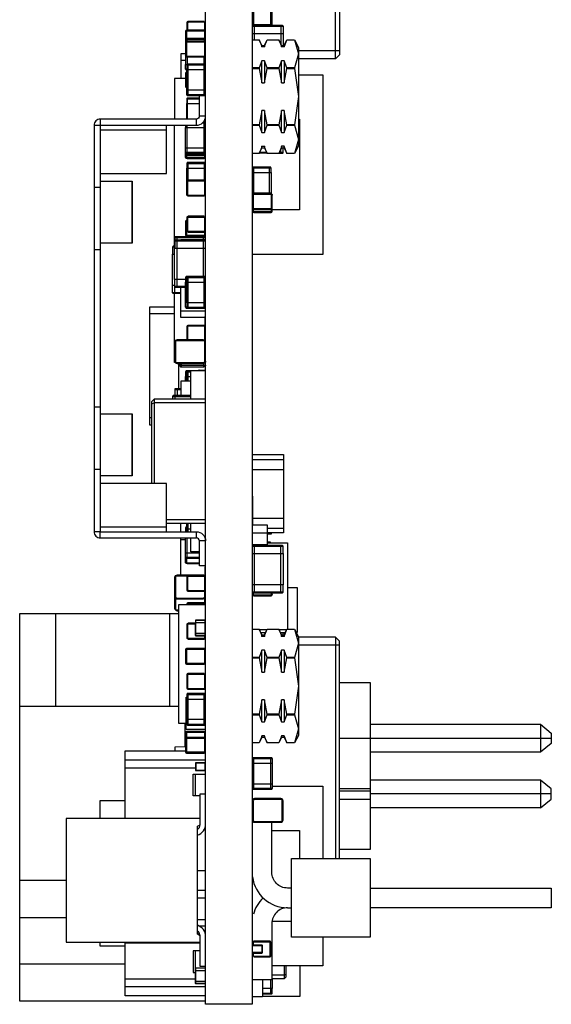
# Model space of a CAD drawing. Extents: x 11 to 146, y 7 to 201.
# Tile 1 of 27: x 12 to 29, y 7 to 39. Entities that reach past the tile are written whole.
import ezdxf

# ---------------------------------------------------------------- set-up
doc = ezdxf.new("R2010")
doc.units = 0
doc.layers.add('0_COMPONENTS', color=7, linetype='CONTINUOUS')

msp = doc.modelspace()

# ---------------------------------------------------------------- linework, layer by layer
at = {"layer": '0_COMPONENTS', "color": 8, "linetype": 'CONTINUOUS'}
for p, q in [((19.078, 38.608), (19.078, 39.034)), ((19.626, 38.608), (19.626, 39.041)), ((16.92, 38.687), (16.92, 38.457)), ((19.103, 38.144), (19.103, 38.608)), ((19.672, 38.608), (19.672, 38.641)), ((19.951, 38.608), (19.951, 38.015)), ((20.025, 38.583), (20.025, 38.354)), ((16.882, 38.407), (16.882, 38.069)), ((16.882, 38.047), (16.882, 37.64)), ((21.847, 37.788), (20.527, 37.788)), ((16.727, 37.494), (16.877, 37.494)), ((21.72, 37.534), (20.527, 37.534)), ((16.968, 36.348), (16.968, 37.364)), ((19.255, 37.238), (19.027, 37.238)), ((16.882, 37.057), (16.882, 36.65)), ((16.92, 36.373), (16.92, 36.525)), ((16.92, 36.244), (17.327, 36.244)), ((17.327, 35.69), (17.327, 36.348)), ((17.527, 36.49), (17.525, 36.49)), ((17.502, 35.569), (17.502, 35.499)), ((14.127, 35.248), (16.267, 35.248)), ((16.882, 35.39), (16.882, 35.322)), ((16.928, 34.484), (16.928, 35.39)), ((17.476, 34.484), (17.476, 35.5)), ((19.255, 35.408), (19.027, 35.408)), ((16.877, 34.661), (17.476, 34.661)), ((16.882, 34.47), (16.882, 34.661)), ((19.338, 34.662), (19.427, 34.662)), ((19.951, 34.489), (19.951, 34.612)), ((20.063, 34.662), (20.146, 34.484)), ((16.882, 34.448), (16.882, 34.37)), ((16.908, 34.484), (16.908, 34.47)), ((16.908, 34.424), (16.908, 34.37)), ((19.507, 34.489), (19.258, 34.489)), ((19.495, 34.515), (19.27, 34.515)), ((20.025, 34.515), (19.906, 34.515)), ((16.968, 33.618), (16.968, 34.19)), ((19.586, 33.188), (19.586, 34.044)), ((19.634, 34.018), (19.634, 33.866)), ((14.127, 33.39), (13.927, 33.39)), ((14.134, 31.59), (14.134, 33.59)), ((15.142, 33.59), (15.142, 31.59)), ((16.92, 33.567), (16.92, 33.16)), ((16.968, 33.59), (16.968, 33.615)), ((17.476, 33.138), (17.476, 33.112)), ((19.078, 33.157), (19.078, 33.183)), ((19.634, 33.187), (19.634, 33.205)), ((19.672, 32.73), (19.672, 33.137)), ((19.672, 32.63), (19.672, 32.708)), ((16.92, 32.407), (16.92, 32)), ((19.626, 32.61), (19.626, 32.585)), ((16.882, 32.277), (16.882, 31.87)), ((16.603, 30.164), (16.603, 31.798)), ((17.451, 31.798), (17.451, 31.694)), ((16.463, 31.468), (16.527, 31.468)), ((16.527, 31.544), (16.53, 31.544)), ((16.527, 31.434), (17.527, 31.434)), ((17.451, 31.688), (17.451, 30.514)), ((17.525, 31.494), (17.527, 31.494)), ((14.127, 31.375), (13.927, 31.375)), ((16.928, 30.514), (16.928, 30.507)), ((16.968, 29.494), (16.968, 30.514)), ((17.476, 29.494), (17.476, 30.514)), ((16.877, 30.189), (16.53, 30.189)), ((16.537, 29.969), (16.537, 30.172)), ((16.918, 30.332), (17.476, 30.332)), ((17.527, 30.418), (17.525, 30.418)), ((16.727, 29.994), (16.463, 29.994)), ((16.527, 29.309), (15.727, 29.309)), ((17.527, 29.394), (16.727, 29.394)), ((16.928, 29.498), (16.928, 29.501)), ((17.515, 28.206), (17.515, 29.222)), ((17.451, 28.472), (16.603, 28.472)), ((17.499, 28.398), (17.515, 28.398)), ((16.555, 27.789), (16.53, 27.789)), ((16.603, 27.715), (17.451, 27.715)), ((16.664, 26.898), (16.664, 27.713)), ((16.745, 27.608), (17.471, 27.608)), ((16.92, 27.444), (16.92, 27.292)), ((16.928, 27.474), (16.928, 27.463)), ((16.968, 27.15), (16.968, 27.47)), ((16.53, 26.873), (16.53, 26.678)), ((16.537, 26.678), (16.537, 26.573)), ((16.603, 26.898), (16.603, 26.678)), ((16.463, 26.653), (16.463, 26.573)), ((14.127, 26.304), (13.927, 26.304)), ((14.134, 24.09), (14.134, 26.09)), ((15.142, 26.09), (15.142, 24.09)), ((15.775, 25.959), (15.727, 25.959)), ((19.04, 24.936), (19.04, 25.952)), ((19.027, 24.613), (20.043, 24.613)), ((14.127, 24.29), (13.927, 24.29)), ((19.027, 24.295), (20.043, 24.295)), ((19.04, 23.432), (19.04, 22.504)), ((16.267, 22.687), (17.527, 22.687)), ((16.267, 22.56), (17.527, 22.56)), ((16.727, 22.29), (16.727, 22.56)), ((16.968, 22.29), (16.968, 22.56)), ((17.045, 22.29), (17.045, 22.56)), ((19.04, 22.721), (20.043, 22.721)), ((16.92, 22.29), (16.92, 22.375)), ((19.527, 22.244), (19.027, 22.244)), ((19.527, 22.403), (20.043, 22.403)), ((16.727, 20.885), (16.727, 22.024)), ((16.928, 21.428), (16.928, 22.09)), ((19.586, 21.945), (19.527, 21.945)), ((16.877, 21.605), (17.327, 21.605)), ((19.527, 21.869), (19.027, 21.869)), ((19.03, 21.719), (19.027, 21.719)), ((19.103, 20.319), (19.103, 21.843)), ((19.951, 20.319), (19.951, 21.843)), ((16.908, 21.31), (16.882, 21.31)), ((16.928, 21.265), (17.327, 21.265)), ((17.515, 19.916), (17.515, 21.152)), ((19.04, 20.026), (19.04, 21.152)), ((17.451, 20.882), (16.603, 20.882)), ((16.927, 20.857), (16.603, 20.857)), ((16.968, 20.372), (17.476, 20.372)), ((17.499, 20.199), (17.499, 20.375)), ((19.647, 20.27), (19.647, 20.319)), ((19.672, 20.27), (19.672, 20.319)), ((20.025, 20.345), (20.025, 20.573)), ((16.555, 20.199), (16.53, 20.199)), ((16.603, 20.125), (17.451, 20.125)), ((17.499, 19.992), (17.499, 20.14)), ((16.555, 19.819), (16.53, 19.819)), ((16.92, 19.947), (16.92, 19.941)), ((12.681, 19.654), (12.681, 16.654)), ((16.374, 16.654), (16.374, 19.654)), ((17.197, 19.31), (16.968, 19.31)), ((19.338, 18.966), (19.255, 19.144)), ((19.259, 19.137), (19.506, 19.137)), ((19.427, 18.966), (19.51, 19.144)), ((19.974, 18.966), (19.891, 19.144)), ((19.895, 19.137), (20.142, 19.137)), ((20.063, 18.966), (20.146, 19.144)), ((16.968, 18.832), (17.476, 18.832)), ((19.304, 19.039), (19.461, 19.039)), ((19.94, 19.039), (20.097, 19.039)), ((21.72, 18.884), (21.72, 11.754)), ((17.476, 18.523), (16.928, 18.523)), ((21.847, 18.63), (20.527, 18.63)), ((19.027, 18.22), (19.255, 18.22)), ((16.908, 18.07), (16.882, 18.07)), ((16.928, 18.025), (17.476, 18.025)), ((16.968, 17.212), (17.476, 17.212)), ((16.92, 17.044), (16.92, 16.892)), ((16.968, 16.054), (16.968, 17.07)), ((17.476, 16.054), (17.476, 17.07)), ((17.527, 16.959), (17.525, 16.959)), ((16.664, 16.654), (11.527, 16.654)), ((19.027, 16.39), (19.255, 16.39)), ((16.867, 15.358), (16.867, 16.106)), ((16.882, 15.797), (16.882, 15.629)), ((16.908, 15.797), (16.908, 15.653)), ((17.476, 15.843), (16.928, 15.843)), ((17.476, 15.653), (16.928, 15.653)), ((19.338, 15.662), (19.255, 15.484)), ((19.974, 15.662), (19.891, 15.484)), ((21.847, 15.631), (28.679, 15.631)), ((17.527, 14.925), (14.927, 14.925)), ((16.908, 15.2), (16.882, 15.2)), ((19.078, 13.987), (19.078, 15.003)), ((19.626, 13.987), (19.626, 15.003)), ((17.197, 14.671), (14.927, 14.671)), ((17.195, 13.775), (17.195, 14.475)), ((19.027, 14.089), (19.032, 14.089)), ((19.078, 14.164), (19.677, 14.164)), ((21.847, 14.015), (22.837, 14.015)), ((19.951, 13.682), (19.103, 13.682)), ((21.847, 13.939), (22.837, 13.939)), ((22.837, 13.655), (21.847, 13.655)), ((28.679, 13.835), (22.837, 13.835)), ((19.999, 13.608), (20.025, 13.608)), ((19.103, 12.925), (19.951, 12.925)), ((17.266, 11.371), (17.527, 11.371)), ((11.527, 11.054), (13.031, 11.054)), ((17.266, 10.736), (17.527, 10.736)), ((17.527, 10.475), (17.266, 10.475)), ((20.17, 10.166), (20.297, 10.166)), ((11.527, 9.854), (13.031, 9.854)), ((17.527, 9.775), (17.266, 9.775)), ((17.319, 9.579), (17.527, 9.579)), ((19.668, 9.733), (20.297, 9.733)), ((17.266, 9.325), (17.339, 9.325)), ((17.517, 9.325), (17.527, 9.325)), ((17.349, 9.025), (14.927, 9.025)), ((19.04, 8.948), (19.355, 8.948)), ((11.527, 8.354), (14.927, 8.354)), ((14.927, 7.879), (17.197, 7.879)), ((14.927, 7.625), (17.527, 7.625)), ((19.626, 7.388), (19.626, 7.842))]:
    msp.add_line(p, q, dxfattribs=at)
for points in [[(17.527, 61.054), (19.027, 61.054), (19.027, 7.054), (17.527, 7.054)], [(21.72, 45.534), (21.847, 45.407), (21.847, 37.661), (21.72, 37.534)], [(19.427, 18.966), (19.427, 18.915), (19.338, 18.915), (19.338, 18.966)], [(20.063, 18.966), (20.063, 18.915), (19.974, 18.915), (19.974, 18.966)], [(17.476, 15.155), (17.476, 15.18), (16.928, 15.18), (16.928, 15.155)], [(22.837, 11.754), (22.837, 9.214), (20.297, 9.214), (20.297, 11.754)]]:
    msp.add_lwpolyline(points, close=True, dxfattribs=at)
for points in [[(19.078, 38.641), (19.677, 38.641), (19.677, 39.302), (19.637, 39.302)], [(17.499, 38.452), (17.499, 38.687), (17.525, 38.687)], [(17.476, 38.19), (17.476, 38.098), (16.928, 38.098), (16.928, 38.19)], [(19.027, 38.354), (20.027, 38.354), (20.027, 37.966)], [(19.427, 37.966), (19.427, 37.915), (19.338, 37.915), (19.338, 37.966), (19.255, 38.144)], [(19.338, 37.966), (19.427, 37.966), (19.51, 38.144)], [(20.063, 37.966), (20.063, 37.915), (19.974, 37.915), (19.974, 37.966), (19.891, 38.144)], [(19.974, 37.966), (20.063, 37.966), (20.146, 38.144)], [(20.389, 38.144), (20.527, 37.904), (20.527, 34.724), (20.389, 34.484)], [(16.877, 37.694), (16.727, 37.694), (16.727, 36.899)], [(17.476, 36.348), (17.476, 37.59), (16.928, 37.59), (16.928, 37.357)], [(19.027, 37.22), (19.255, 37.22), (19.338, 36.762), (19.338, 37.467)], [(19.427, 37.467), (19.338, 37.467), (19.255, 37.238), (19.255, 37.22)], [(19.891, 37.238), (19.51, 37.238), (19.427, 37.467), (19.427, 36.762)], [(19.51, 37.22), (19.891, 37.22), (19.974, 36.762), (19.974, 37.467)], [(20.063, 37.467), (19.974, 37.467), (19.891, 37.238), (19.891, 37.22)], [(20.389, 37.238), (20.146, 37.238), (20.063, 37.467), (20.063, 36.762)], [(16.92, 37.199), (16.882, 37.199), (16.882, 37.351)], [(17.476, 36.525), (16.918, 36.525), (16.918, 37.186), (17.476, 37.186)], [(19.338, 36.762), (19.427, 36.762), (19.51, 37.22), (19.51, 37.238)], [(19.974, 36.762), (20.063, 36.762), (20.146, 37.22), (20.146, 37.238)], [(20.146, 37.22), (20.389, 37.22), (20.527, 36.314), (20.389, 35.408), (20.389, 35.39)], [(16.877, 36.899), (16.527, 36.899), (16.527, 35.59)], [(20.527, 37.019), (21.313, 37.019), (21.313, 31.228), (19.027, 31.228)], [(16.943, 35.59), (16.943, 36.244), (16.945, 36.269), (16.946, 36.27), (16.944, 36.27)], [(16.918, 35.59), (16.918, 36.092), (17.327, 36.092)], [(19.027, 35.39), (19.255, 35.39), (19.338, 35.161), (19.338, 35.866)], [(19.427, 35.866), (19.338, 35.866), (19.255, 35.408), (19.255, 35.39)], [(19.891, 35.408), (19.51, 35.408), (19.427, 35.866), (19.427, 35.161)], [(19.51, 35.39), (19.891, 35.39), (19.974, 35.161), (19.974, 35.866)], [(20.527, 35.584), (20.551, 35.584), (20.551, 32.663), (19.677, 32.663)], [(20.063, 35.866), (19.974, 35.866), (19.891, 35.408), (19.891, 35.39)], [(20.389, 35.408), (20.146, 35.408), (20.063, 35.866), (20.063, 35.161)], [(14.127, 33.84), (16.267, 33.84), (16.267, 35.39)], [(16.882, 30.418), (16.527, 30.418), (16.527, 35.39)], [(19.338, 35.161), (19.427, 35.161), (19.51, 35.39), (19.51, 35.408)], [(19.974, 35.161), (20.063, 35.161), (20.146, 35.39), (20.146, 35.408)], [(19.255, 34.484), (19.338, 34.662), (19.338, 34.713), (19.427, 34.713), (19.427, 34.662), (19.51, 34.484)], [(19.974, 34.662), (20.063, 34.662), (20.063, 34.713), (19.974, 34.713), (19.974, 34.662), (19.891, 34.484)], [(19.078, 33.866), (19.637, 33.866), (19.637, 33.205), (19.078, 33.205)], [(14.131, 33.59), (15.156, 33.59), (15.156, 31.59), (14.131, 31.59)], [(17.525, 33.16), (17.499, 33.16), (17.499, 33.567), (17.525, 33.567)], [(17.527, 31.694), (16.727, 31.694), (16.727, 31.688)], [(16.53, 30.223), (16.46, 30.223), (16.46, 31.239), (16.527, 31.239)], [(16.921, 30.488), (16.882, 30.488), (16.882, 30.336)], [(17.515, 29.194), (16.727, 29.194), (16.727, 30.164)], [(16.918, 29.675), (16.877, 29.675), (16.877, 30.336), (16.92, 30.336)], [(17.476, 29.671), (16.918, 29.671), (16.918, 30.336)], [(16.539, 27.749), (16.527, 27.749), (16.527, 29.969)], [(15.775, 25.729), (15.727, 25.729), (15.727, 29.539), (16.527, 29.539)], [(16.92, 29.523), (16.882, 29.523), (16.882, 29.675)], [(17.476, 28.91), (17.476, 28.935), (16.968, 28.935)], [(17.515, 28.48), (17.499, 28.48), (17.499, 28.887), (17.515, 28.887)], [(16.921, 27.448), (16.882, 27.448), (16.882, 27.296)], [(17.045, 26.573), (17.045, 27.487), (17.527, 27.487)], [(17.313, 27.499), (17.314, 27.499), (17.512, 27.499), (17.515, 27.487)], [(16.74, 26.678), (16.74, 27.15), (17.045, 27.15)], [(16.877, 27.15), (16.877, 27.296), (16.92, 27.296)], [(16.918, 27.15), (16.918, 27.292), (17.045, 27.292)], [(15.876, 26.573), (15.775, 26.471), (15.775, 23.84)], [(17.527, 26.446), (15.876, 26.446), (15.775, 26.404)], [(15.876, 23.84), (15.876, 26.573), (17.527, 26.573)], [(14.131, 26.09), (15.156, 26.09), (15.156, 24.09), (14.131, 24.09)], [(19.027, 24.778), (20.043, 24.778), (20.043, 22.249), (19.527, 22.249)], [(16.267, 22.431), (16.267, 23.84), (14.127, 23.84)], [(17.045, 22.375), (16.918, 22.375), (16.918, 22.56)], [(14.127, 22.09), (14.127, 22.29), (13.927, 22.29)], [(16.267, 22.29), (16.267, 22.431), (14.127, 22.431)], [(16.918, 22.418), (16.882, 22.418), (16.882, 22.29)], [(19.527, 21.843), (19.527, 22.504), (19.027, 22.504)], [(19.637, 22.249), (19.637, 22.208), (19.527, 22.208)], [(16.877, 22.024), (16.727, 22.024), (16.727, 22.09)], [(17.327, 21.645), (17.045, 21.645), (17.045, 22.09)], [(19.527, 21.931), (20.17, 21.931), (20.17, 19.144)], [(19.602, 21.945), (19.611, 21.945), (19.611, 21.941)], [(19.027, 21.589), (20.027, 21.589), (20.027, 20.573), (19.04, 20.573)], [(17.515, 20.42), (17.499, 20.42), (17.499, 20.827), (17.515, 20.827)], [(19.058, 20.319), (19.058, 20.27), (19.04, 20.27)], [(20.17, 20.489), (20.477, 20.489), (20.477, 19.039), (20.449, 19.039)], [(19.078, 20.25), (19.078, 20.225), (19.626, 20.225)], [(16.603, 19.771), (16.603, 19.745), (16.664, 19.745)], [(16.897, 16.106), (16.664, 16.106), (16.664, 19.941), (17.515, 19.941)], [(17.499, 19.941), (17.499, 19.947), (17.515, 19.947)], [(17.527, 7.154), (11.527, 7.154), (11.527, 19.654), (16.664, 19.654)], [(17.515, 19.007), (17.197, 19.007), (17.197, 19.363), (17.515, 19.363)], [(17.525, 19.429), (17.2, 19.429), (17.2, 19.363)], [(20.389, 19.144), (20.527, 18.904), (20.527, 15.724), (20.389, 15.484)], [(17.525, 18.941), (17.2, 18.941), (17.2, 19.007)], [(21.847, 11.754), (21.847, 18.757), (21.72, 18.884), (20.527, 18.884)], [(19.338, 17.762), (19.338, 18.467), (19.255, 18.238), (19.027, 18.238)], [(19.51, 18.22), (19.51, 18.238), (19.427, 18.467), (19.338, 18.467)], [(19.427, 18.467), (19.427, 17.762), (19.51, 18.22), (19.891, 18.22)], [(19.974, 17.762), (19.974, 18.467), (19.891, 18.238), (19.51, 18.238)], [(20.146, 18.22), (20.146, 18.238), (20.063, 18.467), (19.974, 18.467)], [(20.063, 18.467), (20.063, 17.762), (20.146, 18.22), (20.389, 18.22)], [(19.255, 18.238), (19.255, 18.22), (19.338, 17.762), (19.427, 17.762)], [(19.891, 18.238), (19.891, 18.22), (19.974, 17.762), (20.063, 17.762)], [(20.389, 18.238), (20.389, 18.22), (20.527, 17.314), (20.389, 16.408), (20.146, 16.408)], [(21.847, 17.427), (22.837, 17.427), (22.837, 12.039), (21.847, 12.039)], [(17.527, 15.909), (16.897, 15.909), (16.897, 16.959), (16.92, 16.959)], [(17.476, 16.231), (16.918, 16.231), (16.918, 16.892), (17.476, 16.892)], [(19.338, 16.161), (19.338, 16.866), (19.255, 16.408), (19.027, 16.408)], [(19.51, 16.39), (19.51, 16.408), (19.427, 16.866), (19.338, 16.866)], [(19.427, 16.866), (19.427, 16.161), (19.51, 16.39), (19.891, 16.39)], [(19.974, 16.161), (19.974, 16.866), (19.891, 16.408), (19.51, 16.408)], [(20.146, 16.39), (20.146, 16.408), (20.063, 16.866), (19.974, 16.866)], [(20.063, 16.866), (20.063, 16.161), (20.146, 16.39), (20.389, 16.39)], [(19.255, 16.408), (19.255, 16.39), (19.338, 16.161), (19.427, 16.161)], [(19.891, 16.408), (19.891, 16.39), (19.974, 16.161), (20.063, 16.161)], [(22.837, 16.08), (28.329, 16.08), (28.679, 15.797), (28.679, 15.465), (28.329, 15.182)], [(28.329, 16.08), (28.329, 15.182), (22.837, 15.182)], [(19.427, 15.662), (19.427, 15.713), (19.338, 15.713), (19.338, 15.662), (19.427, 15.662), (19.51, 15.484)], [(20.063, 15.662), (20.063, 15.713), (19.974, 15.713), (19.974, 15.662), (20.063, 15.662), (20.146, 15.484)], [(16.877, 15.359), (16.537, 15.341), (16.537, 15.225)], [(14.927, 13.048), (14.927, 15.225), (16.877, 15.225)], [(17.515, 14.828), (17.2, 14.828), (17.2, 14.599), (17.515, 14.599)], [(17.349, 13.775), (17.127, 13.775), (17.127, 14.475), (17.527, 14.475)], [(28.329, 14.284), (28.329, 13.386), (22.837, 13.386)], [(28.329, 13.386), (28.679, 13.669), (28.679, 14.001), (28.329, 14.284), (22.837, 14.284)], [(17.527, 8.272), (17.349, 8.272), (17.349, 9.265), (17.266, 9.314), (17.266, 12.793), (17.349, 12.842), (17.349, 13.835), (17.527, 13.835)], [(14.127, 13.048), (14.127, 13.625), (14.927, 13.625)], [(17.349, 13.048), (13.031, 13.048), (13.031, 9.06), (17.349, 9.06)], [(19.662, 12.654), (20.551, 12.654), (20.551, 11.754)], [(22.837, 10.801), (28.679, 10.801), (28.679, 10.166), (22.837, 10.166)], [(21.313, 9.214), (21.313, 8.298), (19.662, 8.298)], [(14.927, 8.925), (14.127, 8.925), (14.127, 9.06)], [(17.527, 7.325), (14.927, 7.325), (14.927, 9.06)], [(17.349, 8.775), (17.127, 8.775), (17.127, 8.075), (17.196, 8.075), (17.195, 8.775)], [(19.055, 8.707), (19.055, 8.63), (19.03, 8.63)], [(19.078, 8.608), (19.078, 8.582), (19.586, 8.582)], [(20.567, 8.298), (20.567, 7.304), (19.365, 7.304)], [(20.064, 8.298), (20.064, 7.874), (19.662, 7.874)], [(20.064, 7.874), (20.127, 7.937), (20.127, 8.298)], [(17.515, 7.793), (17.197, 7.793), (17.197, 8.148), (17.515, 8.148)], [(17.525, 8.214), (17.2, 8.214), (17.2, 8.148)], [(19.662, 8.001), (20.064, 8.001), (20.127, 8.027)], [(17.525, 7.727), (17.2, 7.727), (17.2, 7.793)], [(19.365, 7.842), (19.365, 7.295), (19.027, 7.295)], [(19.677, 7.874), (19.677, 7.565), (19.365, 7.565)], [(19.365, 7.413), (19.672, 7.413), (19.672, 7.565)]]:
    msp.add_lwpolyline(points, dxfattribs=at)
for points in [[(17.476, 38.738), (16.968, 38.738, 0.414214), (16.918, 38.687), (16.918, 38.457)], [(16.968, 38.735, 0.414214), (16.92, 38.687), (16.946, 38.687), (16.946, 38.458)], [(17.499, 38.687, 0.414214), (17.476, 38.71), (17.476, 38.735), (16.968, 38.735), (16.968, 38.71)], [(17.476, 38.458), (16.928, 38.458, 0.414214), (16.877, 38.407), (16.877, 37.351), (16.924, 37.351)], [(16.928, 38.453, 0.414214), (16.882, 38.407), (16.908, 38.407)], [(17.476, 38.427), (16.928, 38.427, 0.414214), (16.908, 38.407), (16.908, 38.19)], [(17.497, 38.407, 0.414214), (17.476, 38.427), (17.476, 38.453), (16.928, 38.453), (16.928, 38.427)], [(17.476, 38.71), (16.968, 38.71, 0.414214), (16.946, 38.687)], [(17.497, 38.19), (17.497, 38.407), (17.522, 38.407, 0.414214), (17.476, 38.453)], [(16.928, 38.093, 0.414214), (16.882, 38.047), (16.908, 38.047)], [(17.497, 38.047, 0.414214), (17.476, 38.067), (17.476, 38.093), (16.928, 38.093), (16.928, 38.067)], [(17.476, 37.595, 0.414214), (17.522, 37.64), (17.497, 37.64), (17.497, 38.047), (17.522, 38.047, 0.414214), (17.476, 38.093)], [(19.027, 38.144), (19.255, 38.144), (19.324, 37.965), (19.325, 37.962, -0.011079), (19.338, 37.915)], [(19.427, 37.915, -0.011245), (19.44, 37.962), (19.441, 37.965), (19.51, 38.144), (19.891, 38.144), (19.96, 37.965), (19.961, 37.962, -0.011079), (19.974, 37.915)], [(20.063, 37.915, -0.011245), (20.076, 37.962), (20.077, 37.965), (20.146, 38.144), (20.389, 38.144), (20.527, 37.691), (20.389, 37.238), (20.389, 37.22)], [(17.476, 38.067), (16.928, 38.067, 0.414214), (16.908, 38.047), (16.908, 37.64)], [(16.928, 37.595, -0.414214), (16.882, 37.64), (16.908, 37.64, 0.414214), (16.928, 37.62), (16.928, 37.595), (17.476, 37.595), (17.476, 37.62)], [(16.928, 37.62), (17.476, 37.62, 0.414214), (17.497, 37.64)], [(16.882, 37.199, 0.414214), (16.908, 37.174), (16.918, 37.174)], [(16.92, 37.338), (17.525, 37.338, 0.414214), (17.499, 37.364), (16.946, 37.364, 0.414214), (16.92, 37.338), (16.92, 37.186)], [(16.918, 37.107, 0.355002), (16.877, 37.057), (16.877, 36.65, 0.355002), (16.918, 36.601)], [(16.918, 37.101, 0.348477), (16.882, 37.057), (16.908, 37.057)], [(16.918, 37.074, 0.26422), (16.908, 37.057), (16.908, 36.65)], [(16.918, 36.633, -0.26422), (16.908, 36.65), (16.882, 36.65, 0.348477), (16.918, 36.606)], [(17.327, 36.27), (16.946, 36.27, 0.414214), (16.92, 36.244), (16.92, 36.092)], [(17.227, 35.39), (17.227, 35.59), (14.127, 35.59, 0.414214), (13.927, 35.39), (17.227, 35.39, 0.414214), (17.527, 35.69), (17.327, 35.69, -0.414214), (17.227, 35.59)], [(14.127, 35.59), (14.127, 22.29), (17.227, 22.29, -0.414214), (17.527, 21.99), (17.327, 21.99)], [(13.927, 35.39), (13.927, 22.29, 0.414214), (14.127, 22.09), (17.227, 22.09)], [(17.476, 34.32), (16.928, 34.32, -0.414214), (16.877, 34.37), (16.877, 35.322), (17.476, 35.322)], [(17.436, 35.474), (17.522, 35.474, 0.414214), (17.497, 35.5), (17.459, 35.5)], [(20.146, 35.39), (20.389, 35.39), (20.527, 34.937), (20.389, 34.484), (20.146, 34.484), (20.077, 34.662), (20.076, 34.666, -0.011079), (20.063, 34.713)], [(19.338, 34.713, -0.011245), (19.325, 34.666), (19.324, 34.662), (19.255, 34.484), (19.027, 34.484)], [(19.974, 34.713, -0.011245), (19.961, 34.666), (19.96, 34.662), (19.891, 34.484), (19.51, 34.484), (19.441, 34.662), (19.44, 34.666, -0.011079), (19.427, 34.713)], [(19.894, 34.489), (19.999, 34.489, 0.414214), (20.025, 34.515), (20.025, 34.662)], [(16.877, 34.47, 0.414214), (16.928, 34.42), (17.476, 34.42)], [(16.928, 34.425, -0.414214), (16.882, 34.47), (16.908, 34.47, 0.414214), (16.928, 34.45), (16.928, 34.425), (17.476, 34.425), (17.476, 34.45)], [(16.928, 34.35, -0.414214), (16.908, 34.37), (16.882, 34.37, 0.414214), (16.928, 34.325), (16.928, 34.35), (17.476, 34.35), (17.476, 34.325)], [(16.928, 34.45), (17.476, 34.45, 0.414214), (17.497, 34.47)], [(16.928, 34.325), (17.476, 34.325, 0.414214), (17.522, 34.37), (17.497, 34.37), (17.497, 34.424)], [(17.476, 34.425, 0.414214), (17.522, 34.47), (17.497, 34.47), (17.497, 34.484)], [(17.476, 34.19), (17.476, 33.618), (16.968, 33.618, 0.414214), (16.918, 33.567)], [(17.476, 33.11), (16.968, 33.11, -0.414214), (16.918, 33.16), (16.918, 34.012), (17.476, 34.012)], [(16.92, 34.164), (17.525, 34.164, 0.414214), (17.499, 34.19), (16.946, 34.19, 0.414214), (16.92, 34.164), (16.92, 34.012)], [(19.078, 32.58), (19.626, 32.58, 0.414214), (19.677, 32.63), (19.677, 33.137, 0.414214), (19.626, 33.188), (19.078, 33.188), (19.078, 34.044)], [(17.499, 33.567, 0.414214), (17.476, 33.59), (17.476, 33.615), (16.968, 33.615, 0.414214), (16.92, 33.567), (16.946, 33.567), (16.946, 33.16), (16.92, 33.16, 0.414214), (16.968, 33.112), (16.968, 33.138, -0.414214), (16.946, 33.16)], [(17.476, 33.59), (16.968, 33.59, 0.414214), (16.946, 33.567)], [(16.968, 33.138), (17.476, 33.138, 0.414214), (17.499, 33.16)], [(16.968, 33.112), (17.476, 33.112, 0.392471), (17.525, 33.157)], [(19.626, 33.183), (19.078, 33.183, 0.414214), (19.032, 33.137), (19.058, 33.137), (19.058, 32.73), (19.032, 32.73, 0.414214), (19.078, 32.685), (19.078, 32.71), (19.626, 32.71), (19.626, 32.685)], [(19.626, 33.157), (19.078, 33.157, 0.414214), (19.058, 33.137)], [(19.626, 32.71, 0.414214), (19.647, 32.73), (19.647, 33.137)], [(19.078, 32.68), (19.626, 32.68, 0.414214), (19.677, 32.73)], [(19.078, 32.685), (19.626, 32.685, 0.414214), (19.672, 32.73), (19.647, 32.73)], [(17.476, 32.458), (16.968, 32.458, 0.414214), (16.918, 32.407), (16.918, 32, 0.414214), (16.968, 31.95), (17.476, 31.95)], [(16.968, 32.455), (16.968, 32.43), (17.476, 32.43), (17.476, 32.455), (16.968, 32.455, 0.414214), (16.92, 32.407), (16.946, 32.407), (16.946, 32), (16.92, 32, 0.414214), (16.968, 31.952), (16.968, 31.978), (17.476, 31.978), (17.476, 31.952)], [(16.968, 31.952), (17.476, 31.952, 0.414214), (17.525, 32), (17.499, 32), (17.499, 32.407), (17.525, 32.407)], [(19.058, 32.684), (19.058, 32.63), (19.032, 32.63, 0.414214), (19.078, 32.585), (19.078, 32.61, -0.414214), (19.058, 32.63)], [(19.078, 32.61), (19.626, 32.61, 0.414214), (19.647, 32.63), (19.647, 32.684)], [(19.078, 32.585), (19.626, 32.585, 0.414214), (19.672, 32.63), (19.647, 32.63)], [(16.918, 32.327, 0.355002), (16.877, 32.277), (16.877, 31.87, 0.414214), (16.928, 31.82), (17.476, 31.82)], [(16.918, 32.321, 0.348477), (16.882, 32.277), (16.908, 32.277)], [(16.918, 32.294, 0.26422), (16.908, 32.277), (16.908, 31.87)], [(16.53, 31.773), (17.525, 31.773, 0.414214), (17.499, 31.798), (16.555, 31.798, 0.414214), (16.53, 31.773), (16.53, 31.434)], [(16.928, 31.85, -0.414214), (16.908, 31.87), (16.882, 31.87, 0.414214), (16.928, 31.825), (16.928, 31.85), (17.476, 31.85), (17.476, 31.825)], [(16.928, 31.825), (17.476, 31.825, 0.414214), (17.522, 31.87), (17.497, 31.87), (17.497, 31.954)], [(16.527, 31.493), (16.488, 31.493, 0.414214), (16.463, 31.468), (16.463, 31.239)], [(17.524, 30.488), (17.525, 30.488, 0.414214), (17.499, 30.514), (16.908, 30.514, 0.414214), (16.882, 30.488)], [(16.946, 30.514, 0.414214), (16.92, 30.488), (16.92, 30.332)], [(16.727, 29.969), (16.488, 29.969, -0.414214), (16.463, 29.994), (16.463, 30.223)], [(16.877, 30.164), (16.555, 30.164, -0.414214), (16.53, 30.189), (16.53, 30.418)], [(16.882, 29.523, 0.414214), (16.908, 29.498), (16.932, 29.498)], [(16.92, 29.671), (16.92, 29.519, 0.414214), (16.946, 29.494), (17.499, 29.494, 0.414214), (17.525, 29.519), (16.92, 29.519)], [(17.476, 28.938), (16.968, 28.938, 0.414214), (16.918, 28.887), (16.918, 28.48, 0.028654), (16.918, 28.475)], [(16.946, 28.887, -0.414214), (16.968, 28.91), (16.968, 28.935, 0.414214), (16.92, 28.887), (16.946, 28.887), (16.946, 28.48), (16.92, 28.48)], [(16.92, 28.887), (16.92, 28.48, 0.030147), (16.921, 28.475)], [(17.499, 28.887, 0.414214), (17.476, 28.91), (16.968, 28.91)], [(17.515, 28.441, 0.251567), (17.451, 28.475), (16.603, 28.475, 0.414214), (16.527, 28.398)], [(16.53, 28.398), (16.53, 27.789, 0.414214), (16.603, 27.715), (16.603, 27.741)], [(16.555, 28.398), (16.555, 27.789, 0.414214), (16.603, 27.741), (17.451, 27.741)], [(17.499, 27.789), (17.499, 28.398, 0.414214), (17.451, 28.447), (16.603, 28.447)], [(17.515, 28.436, 0.265957), (17.451, 28.472), (17.451, 28.447)], [(16.527, 27.789, 0.414214), (16.603, 27.713), (17.451, 27.713, 0.414214), (17.527, 27.789)], [(16.689, 27.713), (16.689, 27.653, 0.414214), (16.74, 27.603), (17.476, 27.603)], [(16.694, 27.713), (16.694, 27.659), (17.522, 27.659, -0.414214), (17.471, 27.608), (17.471, 27.715)], [(16.694, 27.659, 0.414214), (16.745, 27.608), (16.745, 27.713)], [(17.045, 27.474), (16.908, 27.474, 0.414214), (16.882, 27.448)], [(17.045, 27.47), (16.946, 27.47, 0.414214), (16.92, 27.444), (17.045, 27.444)], [(17.311, 27.487), (17.314, 27.499, 0.392203), (17.301, 27.487)], [(17.045, 26.678), (16.488, 26.678, 0.414214), (16.463, 26.653), (17.045, 26.653)], [(16.74, 26.898), (16.555, 26.898, 0.414214), (16.53, 26.873), (16.74, 26.873)], [(16.918, 22.444), (16.908, 22.444, 0.414214), (16.882, 22.418)], [(17.527, 21.19), (17.327, 21.19), (17.327, 21.99, 0.414214), (17.227, 22.09), (17.227, 22.29)], [(17.327, 21.26), (16.928, 21.26, -0.414214), (16.877, 21.31), (16.877, 22.09)], [(19.635, 21.931, 0.318575), (19.611, 21.948), (19.527, 21.948)], [(19.62, 21.931, 0.201207), (19.586, 21.945), (19.586, 21.931)], [(16.928, 21.29), (16.928, 21.265, -0.414214), (16.882, 21.31), (16.882, 21.605)], [(20.025, 21.589), (20.025, 21.818, 0.414214), (19.999, 21.843), (19.055, 21.843, 0.414214), (19.03, 21.818), (20.025, 21.818)], [(17.327, 21.453), (16.882, 21.453, 0.414214), (16.908, 21.428)], [(17.327, 21.428), (16.908, 21.428), (16.908, 21.31, 0.414214), (16.928, 21.29), (17.327, 21.29)], [(17.484, 20.877, 0.1131), (17.451, 20.885), (16.603, 20.885, 0.414214), (16.527, 20.808), (16.527, 19.819, 0.414214), (16.603, 19.743), (16.664, 19.743)], [(16.53, 20.808), (16.53, 20.199, 0.414214), (16.603, 20.125), (16.603, 20.151), (17.451, 20.151), (17.451, 20.125, 0.265957), (17.515, 20.162)], [(16.555, 20.808), (16.555, 20.199, 0.414214), (16.603, 20.151)], [(17.451, 20.878), (17.451, 20.882, -0.087226), (17.476, 20.878), (16.968, 20.878, 0.414214), (16.918, 20.827), (16.918, 20.42, 0.414214), (16.968, 20.37), (17.476, 20.37)], [(16.968, 20.875), (17.476, 20.875), (17.476, 20.85), (16.968, 20.85), (16.968, 20.875, 0.414214), (16.92, 20.827), (16.946, 20.827), (16.946, 20.42), (16.92, 20.42)], [(16.92, 20.827), (16.92, 20.42, 0.414214), (16.968, 20.372), (16.968, 20.398)], [(16.946, 20.42, 0.414214), (16.968, 20.398), (17.476, 20.398)], [(17.499, 20.42, -0.414214), (17.476, 20.398), (17.476, 20.372, 0.231632), (17.515, 20.391)], [(19.04, 20.324, 0.162417), (19.055, 20.319), (19.999, 20.319, 0.414214), (20.025, 20.345), (19.04, 20.345)], [(19.078, 20.22), (19.626, 20.22, 0.414214), (19.677, 20.27), (19.677, 20.319)], [(16.527, 20.199, 0.414214), (16.603, 20.123), (17.451, 20.123, 0.251567), (17.515, 20.157)], [(16.53, 20.18), (16.53, 19.819, 0.414214), (16.603, 19.745)], [(16.555, 20.14), (16.555, 19.819, 0.414214), (16.603, 19.771), (16.664, 19.771)], [(17.476, 19.998), (16.968, 19.998, 0.414214), (16.918, 19.947), (16.918, 19.941)], [(17.451, 20.151, 0.414214), (17.499, 20.199), (17.515, 20.199)], [(19.058, 20.27, 0.414214), (19.078, 20.25), (19.626, 20.25)], [(16.968, 19.995, 0.414214), (16.92, 19.947), (16.946, 19.947), (16.946, 19.941)], [(17.476, 19.97), (17.476, 19.995), (16.968, 19.995), (16.968, 19.97, 0.414214), (16.946, 19.947)], [(17.499, 19.947, 0.414214), (17.476, 19.97), (16.968, 19.97)], [(17.21, 18.931), (17.21, 19.439, 0.414214), (17.2, 19.429)], [(17.2, 18.941, 0.414214), (17.21, 18.931), (17.515, 18.931), (17.515, 19.439), (17.21, 19.439)], [(17.197, 19.338), (16.968, 19.338, 0.414214), (16.918, 19.287), (16.918, 18.88, 0.414214), (16.968, 18.83), (17.476, 18.83)], [(16.968, 19.335, 0.414214), (16.92, 19.287), (16.946, 19.287), (16.946, 18.88), (16.92, 18.88)], [(16.92, 19.287), (16.92, 18.88, 0.414214), (16.968, 18.832), (16.968, 18.858)], [(17.197, 19.335), (16.968, 19.335), (16.968, 19.31, 0.414214), (16.946, 19.287)], [(19.027, 19.144), (19.255, 19.144), (19.324, 18.965), (19.325, 18.962, -0.011079), (19.338, 18.915)], [(19.427, 18.915, -0.011245), (19.44, 18.962), (19.441, 18.965), (19.51, 19.144), (19.891, 19.144), (19.96, 18.965), (19.961, 18.962, -0.011079), (19.974, 18.915)], [(20.063, 18.915, -0.011245), (20.076, 18.962), (20.077, 18.965), (20.146, 19.144), (20.389, 19.144), (20.527, 18.691), (20.389, 18.238), (20.146, 18.238)], [(16.946, 18.88, 0.414214), (16.968, 18.858), (17.476, 18.858)], [(17.499, 18.88, -0.414214), (17.476, 18.858), (17.476, 18.832, 0.414214), (17.525, 18.88), (17.499, 18.88), (17.499, 18.931)], [(17.476, 18.528), (16.928, 18.528, 0.414214), (16.877, 18.477), (16.877, 18.07, 0.414214), (16.928, 18.02), (17.476, 18.02)], [(16.882, 18.477), (16.882, 18.07, 0.414214), (16.928, 18.025), (16.928, 18.05), (17.476, 18.05), (17.476, 18.025, 0.414214), (17.522, 18.07), (17.497, 18.07), (17.497, 18.477), (17.522, 18.477, 0.414214), (17.476, 18.523), (17.476, 18.497)], [(16.908, 18.477), (16.908, 18.07, 0.414214), (16.928, 18.05)], [(17.497, 18.477, 0.414214), (17.476, 18.497), (16.928, 18.497)], [(17.476, 17.718), (16.968, 17.718, 0.414214), (16.918, 17.667), (16.918, 17.26, 0.414214), (16.968, 17.21), (17.476, 17.21)], [(16.968, 17.715), (17.476, 17.715), (17.476, 17.69), (16.968, 17.69), (16.968, 17.715, 0.414214), (16.92, 17.667), (16.946, 17.667), (16.946, 17.26), (16.92, 17.26)], [(16.92, 17.667), (16.92, 17.26, 0.414214), (16.968, 17.212), (16.968, 17.238), (17.476, 17.238), (17.476, 17.212, 0.414214), (17.525, 17.26), (17.499, 17.26), (17.499, 17.667), (17.525, 17.667)], [(16.92, 16.231), (16.92, 16.079, 0.414214), (16.946, 16.054), (17.499, 16.054, 0.414214), (17.525, 16.079), (16.92, 16.079)], [(20.389, 16.408), (20.389, 16.39), (20.527, 15.937), (20.389, 15.484), (20.146, 15.484), (20.077, 15.662), (20.076, 15.666, -0.011079), (20.063, 15.713)], [(17.48, 15.847, 0.018875), (17.476, 15.848), (16.928, 15.848, 0.414214), (16.877, 15.797), (16.877, 15.2, 0.414214), (16.928, 15.15), (17.476, 15.15)], [(17.476, 15.658), (16.928, 15.658, 0.414214), (16.877, 15.607)], [(16.882, 15.607), (16.882, 15.2, 0.414214), (16.928, 15.155)], [(16.908, 15.607), (16.908, 15.2, 0.414214), (16.928, 15.18)], [(17.497, 15.797, 0.414214), (17.476, 15.817), (16.928, 15.817)], [(17.497, 15.607, 0.414214), (17.476, 15.627), (16.928, 15.627)], [(17.497, 15.653), (17.497, 15.797), (17.522, 15.797, 0.414214), (17.476, 15.843), (17.476, 15.817)], [(17.476, 15.155, 0.414214), (17.522, 15.2), (17.497, 15.2), (17.497, 15.607), (17.522, 15.607, 0.414214), (17.476, 15.653), (17.476, 15.627)], [(19.338, 15.713, -0.011245), (19.325, 15.666), (19.324, 15.662), (19.255, 15.484), (19.027, 15.484)], [(19.974, 15.713, -0.011245), (19.961, 15.666), (19.96, 15.662), (19.891, 15.484), (19.51, 15.484), (19.441, 15.662), (19.44, 15.666, -0.011079), (19.427, 15.713)], [(19.672, 14.977, 0.414214), (19.647, 15.003), (19.058, 15.003, 0.414214), (19.032, 14.977), (19.672, 14.977), (19.672, 14.825)], [(17.515, 14.841), (17.21, 14.841, 0.414214), (17.197, 14.828), (17.197, 14.599, 0.414214), (17.21, 14.587), (17.515, 14.587)], [(17.2, 14.599, 0.414214), (17.21, 14.589), (17.515, 14.589), (17.515, 14.838), (17.21, 14.838), (17.21, 14.589)], [(19.078, 14.825), (19.677, 14.825), (19.677, 14.11, -0.113194), (19.672, 14.088), (21.313, 14.089), (21.313, 11.754)], [(19.672, 14.164), (19.672, 14.012), (19.032, 14.012, 0.414214), (19.058, 13.987), (19.647, 13.987, 0.414214), (19.672, 14.012)], [(19.027, 12.999, 0.414214), (19.103, 12.923), (19.951, 12.923, 0.414214), (20.027, 12.999), (20.027, 13.608, 0.414214), (19.951, 13.685), (19.103, 13.685, 0.414214), (19.027, 13.608)], [(20.025, 12.999), (20.025, 13.608, 0.414214), (19.951, 13.682), (19.951, 13.657), (19.103, 13.657), (19.103, 13.682, 0.414214), (19.03, 13.608), (19.055, 13.608, -0.414214), (19.103, 13.657)], [(19.999, 12.999), (19.999, 13.608, 0.414214), (19.951, 13.657)], [(19.055, 13.608), (19.055, 12.999, 0.414214), (19.103, 12.951)], [(19.055, 12.999), (19.03, 12.999, 0.414214), (19.103, 12.925), (19.103, 12.951), (19.951, 12.951), (19.951, 12.925, 0.414214), (20.025, 12.999), (19.999, 12.999, -0.414214), (19.951, 12.951)], [(20.297, 10.801), (20.17, 10.801, -0.414214), (19.662, 11.309), (19.662, 12.923)], [(19.037, 11.159, 0.376186), (20.17, 10.166, 0.414214), (19.662, 9.658), (19.662, 7.842), (19.027, 7.842)], [(19.078, 9.085, 0.414214), (19.03, 9.037), (19.055, 9.037), (19.055, 8.961)], [(19.04, 8.707), (19.345, 8.707, 0.414214), (19.357, 8.719), (19.357, 8.948, 0.414214), (19.345, 8.961), (19.04, 8.961)], [(19.355, 8.719), (19.355, 8.948, 0.414214), (19.345, 8.958), (19.345, 8.709), (19.04, 8.709), (19.04, 8.958), (19.345, 8.958)], [(19.586, 9.06), (19.586, 9.085), (19.078, 9.085), (19.078, 9.06, 0.414214), (19.055, 9.037)], [(19.078, 8.58), (19.586, 8.58, 0.414214), (19.637, 8.63), (19.637, 9.037, 0.414214), (19.586, 9.088), (19.078, 9.088)], [(19.609, 9.037, 0.414214), (19.586, 9.06), (19.078, 9.06)], [(19.634, 8.63), (19.634, 9.037, 0.414214), (19.586, 9.085)], [(19.609, 8.63, -0.414214), (19.586, 8.608), (19.586, 8.582, 0.414214), (19.634, 8.63), (19.609, 8.63), (19.609, 9.037), (19.634, 9.037)], [(19.345, 8.709, 0.414214), (19.355, 8.719), (19.04, 8.719)], [(19.055, 8.63, 0.414214), (19.078, 8.608), (19.586, 8.608)], [(17.21, 7.717), (17.21, 8.225), (17.515, 8.225), (17.515, 7.717), (17.21, 7.717, -0.414214), (17.2, 7.727)], [(19.365, 7.388), (19.647, 7.388, 0.414214), (19.672, 7.413)]]:
    msp.add_lwpolyline(points, format="xyb", dxfattribs=at)
for points in [[(20.025, 38.583, 0.414214), (19.999, 38.608), (19.055, 38.608, 0.414214), (19.03, 38.583)], [(17.522, 38.164, 0.414214), (17.497, 38.19), (16.908, 38.19, 0.414214), (16.882, 38.164)], [(17.499, 36.348, 0.414214), (17.525, 36.373), (16.92, 36.373, 0.414214), (16.946, 36.348)], [(17.497, 34.484, 0.414214), (17.522, 34.509), (16.882, 34.509, 0.414214), (16.908, 34.484)], [(19.055, 34.044, 0.414214), (19.03, 34.018), (19.634, 34.018, 0.414214), (19.609, 34.044)], [(19.647, 33.137, 0.414214), (19.626, 33.157), (19.626, 33.183, -0.414214), (19.672, 33.137)], [(17.525, 31.663, 0.414214), (17.499, 31.688), (16.555, 31.688, 0.414214), (16.53, 31.663)], [(17.525, 30.484, 0.414214), (17.499, 30.51), (16.946, 30.51, 0.414214), (16.92, 30.484)], [(16.603, 28.447, 0.414214), (16.555, 28.398), (16.53, 28.398, -0.414214), (16.603, 28.472)], [(17.451, 27.741, 0.414214), (17.499, 27.789), (17.525, 27.789, -0.414214), (17.451, 27.715)], [(16.603, 20.857, 0.414214), (16.555, 20.808), (16.53, 20.808, -0.414214), (16.603, 20.882)], [(19.626, 20.25, 0.414214), (19.647, 20.27), (19.672, 20.27, -0.414214), (19.626, 20.225)], [(16.928, 18.497, 0.414214), (16.908, 18.477), (16.882, 18.477, -0.414214), (16.928, 18.523)], [(17.525, 17.044, 0.414214), (17.499, 17.07), (16.946, 17.07, 0.414214), (16.92, 17.044)], [(16.928, 15.817, 0.414214), (16.908, 15.797), (16.882, 15.797, -0.414214), (16.928, 15.843)], [(16.928, 15.627, 0.414214), (16.908, 15.607), (16.882, 15.607, -0.414214), (16.928, 15.653)]]:
    msp.add_lwpolyline(points, format="xyb", close=True, dxfattribs=at)
for centre, radius, start, end in [((16.928, 38.047), 0.0508, 90, 180), ((16.928, 37.64), 0.0508, 180, 270), ((17.476, 34.37), 0.0203, 270, 0), ((19.078, 32.73), 0.0203, 180, 270), ((16.968, 32.407), 0.0229, 90, 180), ((17.476, 32.407), 0.0229, 0, 90), ((16.968, 32), 0.0229, 180, 270), ((17.476, 32), 0.0229, 270, 0), ((17.476, 31.87), 0.0203, 270, 0), ((16.928, 28.437), 0.0508, 101.8201, 131.8811), ((16.928, 28.437), 0.0457, 103.1509, 124.2283), ((16.968, 28.48), 0.0229, 180, 194.6997), ((17.476, 28.48), 0.0229, 310.5418, 0), ((17.476, 28.48), 0.0483, 314.7648, 322.1661), ((17.512, 27.486), 0.0127, 74.0999, 86.0144), ((19.586, 21.897), 0.0508, 41.7341, 90), ((19.611, 21.922), 0.0229, 21.5778, 90), ((16.968, 20.827), 0.0229, 90, 180), ((17.476, 20.827), 0.0229, 0, 90), ((19.078, 20.27), 0.0457, 213.5215, 270), ((19.427, 19.054), 0.6, 351.556, 358.5587), ((17.476, 18.07), 0.0203, 270, 0), ((16.968, 17.667), 0.0229, 90, 180), ((17.476, 17.667), 0.0229, 0, 90), ((16.968, 17.26), 0.0229, 180, 270), ((17.476, 17.26), 0.0229, 270, 0), ((17.476, 15.2), 0.0203, 270, 0), ((17.21, 14.828), 0.0102, 90, 180), ((17.146, 12.868), 0.381, 288.2896, 0), ((17.172, 12.844), 0.178, 301.909, 360), ((20.17, 9.658), 1.143, 133.7361, 164.9809), ((17.146, 9.239), 0.381, 0, 71.7105), ((17.172, 9.264), 0.178, 0, 58.091), ((17.21, 8.214), 0.0102, 90, 180)]:
    msp.add_arc(centre, radius, start, end, dxfattribs=at)

doc.saveas('drawing.dxf')
